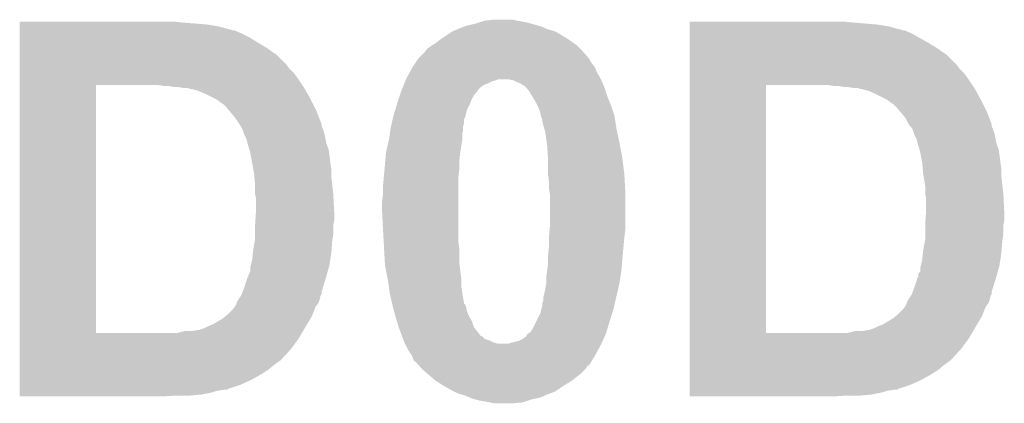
# Model space of a CAD drawing. Extents: x -4 to 126, y -8 to 66.
# Tile 230 of 256: x 100.927 to 103.487, y 50.249 to 51.247. Entities that reach past the tile are written whole.
import ezdxf

# ---------------------------------------------------------------- set-up
doc = ezdxf.new("R2010")
doc.units = 0
doc.layers.add('CLICKER_2_FOR_TMPM4L4A_V104_GTO', color=11, linetype='CONTINUOUS')

msp = doc.modelspace()

# ---------------------------------------------------------------- linework, layer by layer
at = {"layer": 'CLICKER_2_FOR_TMPM4L4A_V104_GTO'}
for points in [[(100.92692, 51.23942), (100.926922, 51.24196), (101.35362, 51.23942), (101.32822, 51.24196)], [(100.92692, 51.23434), (100.92692, 51.23942), (101.41458, 51.23434), (101.35362, 51.23942)], [(100.92692, 51.22926), (100.92692, 51.23434), (101.445062, 51.22926), (101.41458, 51.23434)], [(102.090222, 51.2318), (102.11308, 51.236882), (102.274372, 51.2318), (102.256584, 51.236882)], [(102.11308, 51.236882), (102.120696, 51.23942), (102.256584, 51.236882), (102.2477, 51.23942)], [(102.120696, 51.23942), (102.128318, 51.24196), (102.2477, 51.23942), (102.235, 51.24196)], [(102.128318, 51.24196), (102.135942, 51.2445), (102.235, 51.24196), (102.21976, 51.2445)], [(102.135942, 51.2445), (102.158802, 51.24704), (102.21976, 51.2445), (102.209598, 51.24704)], [(102.66936, 51.23942), (102.669362, 51.24196), (103.09606, 51.23942), (103.07066, 51.24196)], [(102.66936, 51.23434), (102.66936, 51.23942), (103.15702, 51.23434), (103.09606, 51.23942)], [(102.66936, 51.22926), (102.66936, 51.23434), (103.187502, 51.22926), (103.15702, 51.23434)], [(100.92692, 51.22164), (100.92692, 51.22926), (101.473002, 51.22164), (101.445062, 51.22926)], [(100.92692, 51.221638), (100.92692, 51.22164), (101.475544, 51.221638), (101.473002, 51.22164)], [(100.92692, 51.2191), (100.92692, 51.221638), (101.480624, 51.2191), (101.475544, 51.221638)], [(100.92692, 51.219098), (100.92692, 51.2191), (101.485704, 51.219098), (101.480624, 51.2191)], [(100.92692, 51.21148), (100.92692, 51.219098), (101.50348, 51.21148), (101.485704, 51.219098)], [(100.92692, 51.20132), (100.92692, 51.21148), (101.523798, 51.20132), (101.50348, 51.21148)], [(102.02164, 51.19624), (102.03688, 51.2064), (102.352856, 51.19624), (102.3366, 51.2064)], [(102.03688, 51.2064), (102.05212, 51.21656), (102.3366, 51.2064), (102.318822, 51.21656)], [(102.05212, 51.21656), (102.063968, 51.221638), (102.318822, 51.21656), (102.30104, 51.221638)], [(102.063968, 51.221638), (102.0699, 51.22418), (102.30104, 51.221638), (102.295112, 51.22418)], [(102.0699, 51.22418), (102.083448, 51.22926), (102.295112, 51.22418), (102.283262, 51.22926)], [(102.083448, 51.22926), (102.090222, 51.2318), (102.283262, 51.22926), (102.274372, 51.2318)], [(102.66936, 51.22164), (102.66936, 51.22926), (103.215442, 51.22164), (103.187502, 51.22926)], [(102.66936, 51.221638), (102.66936, 51.22164), (103.217984, 51.221638), (103.215442, 51.22164)], [(102.66936, 51.2191), (102.66936, 51.221638), (103.223064, 51.2191), (103.217984, 51.221638)], [(102.66936, 51.219098), (102.66936, 51.2191), (103.228144, 51.219098), (103.223064, 51.2191)], [(102.66936, 51.21148), (102.66936, 51.219098), (103.245922, 51.21148), (103.228144, 51.219098)], [(102.66936, 51.20132), (102.66936, 51.21148), (103.2637, 51.20132), (103.245922, 51.21148)], [(100.92692, 51.18862), (100.92692, 51.20132), (101.54412, 51.18862), (101.523798, 51.20132)], [(100.92692, 51.173382), (100.92692, 51.18862), (101.56952, 51.173382), (101.54412, 51.18862)], [(101.996242, 51.178462), (102.000468, 51.180998), (102.377238, 51.178462), (102.374702, 51.180998)], [(102.000468, 51.180998), (102.00894, 51.18608), (102.374702, 51.180998), (102.367588, 51.18608)], [(102.00894, 51.18608), (102.018464, 51.1937), (102.367588, 51.18608), (102.356918, 51.1937)], [(102.018464, 51.1937), (102.02164, 51.19624), (102.356918, 51.1937), (102.352856, 51.19624)], [(102.66936, 51.18862), (102.66936, 51.20132), (103.28656, 51.18862), (103.2637, 51.20132)], [(102.66936, 51.173382), (102.66936, 51.18862), (103.31196, 51.173382), (103.28656, 51.18862)], [(100.926918, 51.13274), (100.92692, 51.155598), (101.617786, 51.13274), (101.594922, 51.155598)], [(100.92692, 51.155598), (100.92692, 51.173382), (101.594922, 51.155598), (101.56952, 51.173382)], [(101.963222, 51.145442), (101.97846, 51.160682), (102.407718, 51.145442), (102.394384, 51.160682)], [(101.97846, 51.160682), (101.982268, 51.16576), (102.394384, 51.160682), (102.38994, 51.16576)], [(101.982268, 51.16576), (101.986082, 51.170842), (102.38994, 51.16576), (102.384858, 51.170842)], [(101.986082, 51.170842), (101.996242, 51.178462), (102.384858, 51.170842), (102.377238, 51.178462)], [(102.669358, 51.13274), (102.66936, 51.155598), (103.360226, 51.13274), (103.337362, 51.155598)], [(102.66936, 51.155598), (102.66936, 51.173382), (103.337362, 51.155598), (103.31196, 51.173382)], [(100.926918, 51.132718), (100.926918, 51.13274), (101.62032, 51.132718), (101.617786, 51.13274)], [(100.926918, 51.130194), (100.926918, 51.132718), (101.620324, 51.130194), (101.62032, 51.132718)], [(100.926918, 51.12004), (100.926918, 51.130194), (101.627942, 51.12004), (101.620324, 51.130194)], [(101.94798, 51.12258), (101.954752, 51.13274), (102.42296, 51.12258), (102.41534, 51.13274)], [(101.954752, 51.13274), (101.959832, 51.140358), (102.41534, 51.13274), (102.410262, 51.140358)], [(101.959832, 51.140358), (101.963216, 51.145436), (102.410262, 51.140358), (102.407722, 51.145436)], [(101.963216, 51.145436), (101.963222, 51.145442), (102.407722, 51.145436), (102.407718, 51.145442)], [(102.669358, 51.132718), (102.669358, 51.13274), (103.36276, 51.132718), (103.360226, 51.13274)], [(102.669358, 51.130194), (102.669358, 51.132718), (103.362764, 51.130194), (103.36276, 51.132718)], [(102.669358, 51.12004), (102.669358, 51.130194), (103.370382, 51.12004), (103.362764, 51.130194)], [(100.926918, 51.10734), (100.926918, 51.12004), (101.64064, 51.10734), (101.627942, 51.12004)], [(100.926918, 51.08956), (100.926918, 51.10734), (101.65334, 51.08956), (101.64064, 51.10734)], [(101.93274, 51.094642), (101.94105, 51.109878), (102.436748, 51.094642), (102.42804, 51.109878)], [(101.94105, 51.109878), (101.94798, 51.12258), (102.42804, 51.109878), (102.42296, 51.12258)], [(102.669358, 51.10734), (102.669358, 51.12004), (103.38308, 51.10734), (103.370382, 51.12004)], [(102.669358, 51.08956), (102.669358, 51.10734), (103.39578, 51.08956), (103.38308, 51.10734)], [(100.926918, 51.07686), (100.926918, 51.08956), (101.661808, 51.07686), (101.65334, 51.08956)], [(101.92533, 51.07686), (101.927448, 51.08194), (102.1334, 51.07686), (102.1461, 51.08194)], [(101.927448, 51.08194), (101.929564, 51.087022), (102.1461, 51.08194), (102.156262, 51.087022)], [(101.929564, 51.087022), (101.930622, 51.08956), (102.156262, 51.087022), (102.166422, 51.08956)], [(101.930622, 51.08956), (101.93168, 51.0921), (102.166422, 51.08956), (102.171504, 51.0921)], [(101.93168, 51.0921), (101.93274, 51.094642), (102.4382, 51.0921), (102.436748, 51.094642)], [(102.209602, 51.089558), (102.196902, 51.0921), (102.43929, 51.089558), (102.4382, 51.0921)], [(102.219762, 51.08448), (102.209602, 51.089558), (102.441466, 51.08448), (102.43929, 51.089558)], [(102.227384, 51.081938), (102.219762, 51.08448), (102.442556, 51.081938), (102.441466, 51.08448)], [(102.235002, 51.07686), (102.227384, 51.081938), (102.444732, 51.07686), (102.442556, 51.081938)], [(102.669358, 51.07686), (102.669358, 51.08956), (103.404248, 51.07686), (103.39578, 51.08956)], [(100.926902, 50.431722), (100.926918, 51.07684), (101.12502, 50.431722), (101.125022, 51.07684)], [(100.926918, 51.07684), (100.926918, 51.07686), (101.125022, 51.07684), (101.25456, 51.07686)], [(101.302822, 51.07432), (101.287582, 51.07686), (101.6635, 51.07432), (101.661808, 51.07686)], [(101.328222, 51.07178), (101.315522, 51.07432), (101.665194, 51.07178), (101.6635, 51.07432)], [(101.353622, 51.06924), (101.338382, 51.07178), (101.666888, 51.06924), (101.665194, 51.07178)], [(101.363782, 51.069238), (101.353622, 51.06924), (101.666888, 51.069238), (101.666888, 51.06924)], [(101.371398, 51.066702), (101.363782, 51.069238), (101.668578, 51.066702), (101.666888, 51.069238)], [(101.371404, 51.0667), (101.371398, 51.066702), (101.66858, 51.0667), (101.668578, 51.066702)], [(101.391722, 51.06162), (101.373944, 51.0667), (101.671352, 51.06162), (101.66858, 51.0667)], [(101.4095, 51.054), (101.391722, 51.06162), (101.675508, 51.054), (101.671352, 51.06162)], [(101.439978, 51.03876), (101.4095, 51.054), (101.68382, 51.03876), (101.675508, 51.054)], [(101.91242, 51.041302), (101.916654, 51.054002), (102.10292, 51.041302), (102.110542, 51.054002)], [(101.916654, 51.054002), (101.918346, 51.05908), (102.110542, 51.054002), (102.11562, 51.05908)], [(101.918346, 51.05908), (101.92004, 51.064158), (102.11562, 51.05908), (102.119004, 51.064158)], [(101.92004, 51.064158), (101.921098, 51.066702), (102.119004, 51.064158), (102.120702, 51.066702)], [(101.921098, 51.066702), (101.922156, 51.06924), (102.120702, 51.066702), (102.123242, 51.06924)], [(101.922156, 51.06924), (101.92533, 51.07686), (102.123242, 51.06924), (102.1334, 51.07686)], [(102.240078, 51.07432), (102.235002, 51.07686), (102.44582, 51.07432), (102.444732, 51.07686)], [(102.24008, 51.074318), (102.240078, 51.07432), (102.445822, 51.074318), (102.44582, 51.07432)], [(102.24516, 51.069238), (102.24008, 51.074318), (102.447514, 51.069238), (102.445822, 51.074318)], [(102.252782, 51.059078), (102.24516, 51.069238), (102.450902, 51.059078), (102.447514, 51.069238)], [(102.257354, 51.05146), (102.252782, 51.059078), (102.45344, 51.05146), (102.450902, 51.059078)], [(102.669342, 50.431722), (102.669358, 51.07684), (102.86746, 50.431722), (102.867462, 51.07684)], [(102.669358, 51.07684), (102.669358, 51.07686), (102.867462, 51.07684), (102.99446, 51.07686)], [(103.045262, 51.07432), (103.030022, 51.07686), (103.40594, 51.07432), (103.404248, 51.07686)], [(103.070662, 51.07178), (103.057962, 51.07432), (103.407634, 51.07178), (103.40594, 51.07432)], [(103.096062, 51.06924), (103.080822, 51.07178), (103.409328, 51.06924), (103.407634, 51.07178)], [(103.106222, 51.069238), (103.096062, 51.06924), (103.409328, 51.069238), (103.409328, 51.06924)], [(103.113838, 51.066702), (103.106222, 51.069238), (103.411018, 51.066702), (103.409328, 51.069238)], [(103.113844, 51.0667), (103.113838, 51.066702), (103.41102, 51.0667), (103.411018, 51.066702)], [(103.134162, 51.06162), (103.116384, 51.0667), (103.413792, 51.06162), (103.41102, 51.0667)], [(103.15194, 51.054), (103.134162, 51.06162), (103.417948, 51.054), (103.413792, 51.06162)], [(103.182418, 51.03876), (103.15194, 51.054), (103.42626, 51.03876), (103.417948, 51.054)], [(101.43998, 51.038758), (101.439978, 51.03876), (101.683822, 51.038758), (101.68382, 51.03876)], [(101.45014, 51.03114), (101.43998, 51.038758), (101.68763, 51.03114), (101.683822, 51.038758)], [(101.457762, 51.026058), (101.45014, 51.03114), (101.690172, 51.026058), (101.68763, 51.03114)], [(101.903628, 51.013362), (101.908316, 51.0286), (102.09022, 51.013362), (102.09784, 51.0286)], [(101.908316, 51.0286), (101.90988, 51.03368), (102.09784, 51.0286), (102.09987, 51.03368)], [(101.90988, 51.03368), (101.91242, 51.041302), (102.09987, 51.03368), (102.10292, 51.041302)], [(102.26802, 51.03368), (102.257354, 51.05146), (102.460554, 51.03368), (102.45344, 51.05146)], [(102.27183, 51.026062), (102.26802, 51.03368), (102.4636, 51.026062), (102.460554, 51.03368)], [(103.18242, 51.038758), (103.182418, 51.03876), (103.426262, 51.038758), (103.42626, 51.03876)], [(103.19258, 51.03114), (103.18242, 51.038758), (103.43007, 51.03114), (103.426262, 51.038758)], [(103.200202, 51.026058), (103.19258, 51.03114), (103.432612, 51.026058), (103.43007, 51.03114)], [(101.46284, 51.02098), (101.457762, 51.026058), (101.69271, 51.02098), (101.690172, 51.026058)], [(101.473424, 51.00828), (101.46284, 51.02098), (101.69906, 51.00828), (101.69271, 51.02098)], [(101.48824, 50.9905), (101.473424, 51.00828), (101.705898, 50.9905), (101.69906, 51.00828)], [(101.89972, 51.000658), (101.903628, 51.013362), (102.087044, 51.000658), (102.09022, 51.013362)], [(102.27564, 51.01844), (102.27183, 51.026062), (102.466142, 51.01844), (102.4636, 51.026062)], [(102.28072, 51.005738), (102.27564, 51.01844), (102.470376, 51.005738), (102.466142, 51.01844)], [(102.282754, 50.99558), (102.28072, 51.005738), (102.47376, 50.99558), (102.470376, 51.005738)], [(103.20528, 51.02098), (103.200202, 51.026058), (103.43515, 51.02098), (103.432612, 51.026058)], [(103.215864, 51.00828), (103.20528, 51.02098), (103.4415, 51.00828), (103.43515, 51.02098)], [(103.230682, 50.990496), (103.215864, 51.00828), (103.44834, 50.990496), (103.4415, 51.00828)], [(101.4984, 50.975262), (101.48824, 50.9905), (101.711758, 50.975262), (101.705898, 50.9905)], [(101.892686, 50.970182), (101.894444, 50.977804), (102.080062, 50.970182), (102.0826, 50.977804)], [(101.894444, 50.977804), (101.897374, 50.9905), (102.0826, 50.977804), (102.082622, 50.9905)], [(101.897374, 50.9905), (101.89738, 50.990522), (102.082622, 50.9905), (102.08514, 50.990522)], [(101.89738, 50.990522), (101.897962, 50.993042), (102.08514, 50.990522), (102.08514, 50.993042)], [(101.897962, 50.993042), (101.89972, 51.000658), (102.08514, 50.993042), (102.087044, 51.000658)], [(102.283262, 50.993038), (102.282754, 50.99558), (102.474152, 50.993038), (102.47376, 50.99558)], [(102.2858, 50.987956), (102.283262, 50.993038), (102.474934, 50.987956), (102.474152, 50.993038)], [(102.2858, 50.982878), (102.2858, 50.987956), (102.475716, 50.982878), (102.474934, 50.987956)], [(102.28834, 50.97272), (102.2858, 50.982878), (102.477278, 50.97272), (102.475716, 50.982878)], [(103.2383, 50.97526), (103.230682, 50.990496), (103.4542, 50.97526), (103.44834, 50.990496)], [(101.498404, 50.975256), (101.4984, 50.975262), (101.71176, 50.975256), (101.711758, 50.975262)], [(101.501452, 50.970176), (101.498404, 50.975256), (101.711762, 50.970176), (101.71176, 50.975256)], [(101.504498, 50.965098), (101.501452, 50.970176), (101.7143, 50.965098), (101.711762, 50.970176)], [(101.50602, 50.96256), (101.504498, 50.965098), (101.715146, 50.96256), (101.7143, 50.965098)], [(101.510254, 50.949858), (101.50602, 50.96256), (101.71938, 50.949858), (101.715146, 50.96256)], [(101.889364, 50.949862), (101.890928, 50.960022), (102.07752, 50.949862), (102.08006, 50.960022)], [(101.890928, 50.960022), (101.8921, 50.96764), (102.08006, 50.960022), (102.08006, 50.96764)], [(101.8921, 50.96764), (101.892686, 50.970182), (102.08006, 50.96764), (102.080062, 50.970182)], [(102.291244, 50.96256), (102.28834, 50.97272), (102.47884, 50.96256), (102.477278, 50.97272)], [(102.29342, 50.954938), (102.291244, 50.96256), (102.480474, 50.954938), (102.47884, 50.96256)], [(102.297412, 50.927), (102.29342, 50.954938), (102.48646, 50.927), (102.480474, 50.954938)], [(103.238304, 50.975256), (103.2383, 50.97526), (103.4542, 50.975256), (103.4542, 50.97526)], [(103.242368, 50.970176), (103.238304, 50.975256), (103.454202, 50.970176), (103.4542, 50.975256)], [(103.24643, 50.965098), (103.242368, 50.970176), (103.45674, 50.965098), (103.454202, 50.970176)], [(103.24846, 50.962558), (103.24643, 50.965098), (103.457588, 50.962558), (103.45674, 50.965098)], [(103.252694, 50.949858), (103.24846, 50.962558), (103.46182, 50.949858), (103.457588, 50.962558)], [(101.5111, 50.94732), (101.510254, 50.949858), (101.719888, 50.94732), (101.71938, 50.949858)], [(101.51618, 50.937158), (101.5111, 50.94732), (101.721922, 50.937158), (101.719888, 50.94732)], [(101.51872, 50.929536), (101.51618, 50.937158), (101.723448, 50.929536), (101.721922, 50.937158)], [(101.51872, 50.926996), (101.51872, 50.929536), (101.723956, 50.926996), (101.723448, 50.929536)], [(101.519482, 50.924458), (101.51872, 50.926996), (101.724462, 50.924458), (101.723956, 50.926996)], [(101.882916, 50.91684), (101.88702, 50.93462), (102.07498, 50.91684), (102.077518, 50.93462)], [(101.88702, 50.934622), (101.889364, 50.949862), (102.07752, 50.934622), (102.07752, 50.949862)], [(101.88702, 50.93462), (101.88702, 50.934622), (102.077518, 50.93462), (102.07752, 50.934622)], [(102.2985, 50.91938), (102.297412, 50.927), (102.48789, 50.91938), (102.48646, 50.927)], [(103.25354, 50.94732), (103.252694, 50.949858), (103.462328, 50.94732), (103.46182, 50.949858)], [(103.25862, 50.937158), (103.25354, 50.94732), (103.464362, 50.937158), (103.462328, 50.94732)], [(103.26116, 50.929536), (103.25862, 50.937158), (103.465888, 50.929536), (103.464362, 50.937158)], [(103.26116, 50.926996), (103.26116, 50.929536), (103.466396, 50.926996), (103.465888, 50.929536)], [(103.261922, 50.924458), (103.26116, 50.926996), (103.466902, 50.924458), (103.466396, 50.926996)], [(101.523294, 50.911758), (101.519482, 50.924458), (101.72954, 50.911758), (101.724462, 50.924458)], [(101.52634, 50.9016), (101.523294, 50.911758), (101.731234, 50.9016), (101.72954, 50.911758)], [(101.527264, 50.89652), (101.52634, 50.9016), (101.73208, 50.89652), (101.731234, 50.9016)], [(101.877494, 50.87874), (101.8794, 50.9016), (102.0699, 50.87874), (102.07244, 50.9016)], [(101.8794, 50.9016), (101.882916, 50.91684), (102.07244, 50.9016), (102.07498, 50.91684)], [(102.300702, 50.88636), (102.2985, 50.91938), (102.49408, 50.88636), (102.48789, 50.91938)], [(103.265734, 50.911758), (103.261922, 50.924458), (103.47198, 50.911758), (103.466902, 50.924458)], [(103.26878, 50.9016), (103.265734, 50.911758), (103.473674, 50.9016), (103.47198, 50.911758)], [(103.269704, 50.89652), (103.26878, 50.9016), (103.47452, 50.89652), (103.473674, 50.9016)], [(101.53096, 50.8762), (101.527264, 50.89652), (101.73462, 50.8762), (101.73208, 50.89652)], [(101.534192, 50.858418), (101.53096, 50.8762), (101.73716, 50.858418), (101.73462, 50.8762)], [(101.87686, 50.87112), (101.877494, 50.87874), (102.0699, 50.87112), (102.0699, 50.87874)], [(102.30104, 50.881282), (102.300702, 50.88636), (102.494716, 50.881282), (102.49408, 50.88636)], [(102.30104, 50.84572), (102.30104, 50.881282), (102.49916, 50.84572), (102.494716, 50.881282)], [(103.2734, 50.8762), (103.269704, 50.89652), (103.47706, 50.8762), (103.47452, 50.89652)], [(103.27386, 50.873662), (103.2734, 50.8762), (103.477424, 50.873662), (103.47706, 50.8762)], [(103.275246, 50.858418), (103.27386, 50.873662), (103.4796, 50.858418), (103.477424, 50.873662)], [(101.5365, 50.845722), (101.534192, 50.858418), (101.73716, 50.845722), (101.73716, 50.858418)], [(101.873396, 50.83302), (101.875704, 50.858418), (102.06736, 50.83302), (102.0699, 50.858418)], [(101.875704, 50.858418), (101.87686, 50.87112), (102.0699, 50.858418), (102.0699, 50.87112)], [(103.2764, 50.84572), (103.275246, 50.858418), (103.4796, 50.84572), (103.4796, 50.858418)], [(101.537136, 50.8381), (101.5365, 50.845722), (101.73716, 50.8381), (101.73716, 50.845722)], [(101.53904, 50.815242), (101.537136, 50.8381), (101.73985, 50.815242), (101.73716, 50.8381)], [(101.87178, 50.81524), (101.873396, 50.83302), (102.06736, 50.81524), (102.06736, 50.83302)], [(102.30104, 50.84064), (102.30104, 50.84572), (102.499428, 50.84064), (102.49916, 50.84572)], [(102.30358, 50.822858), (102.30104, 50.84064), (102.500364, 50.822858), (102.499428, 50.84064)], [(102.30358, 50.805078), (102.30358, 50.822858), (102.5013, 50.805078), (102.500364, 50.822858)], [(103.27767, 50.8381), (103.2764, 50.84572), (103.4796, 50.8381), (103.4796, 50.84572)], [(103.28148, 50.815238), (103.27767, 50.8381), (103.48229, 50.815238), (103.4796, 50.8381)], [(101.53904, 50.79492), (101.53904, 50.815242), (101.74224, 50.79492), (101.73985, 50.815242)], [(101.87178, 50.794922), (101.87178, 50.81524), (102.06736, 50.794922), (102.06736, 50.81524)], [(102.30485, 50.797462), (102.30358, 50.805078), (102.5017, 50.797462), (102.5013, 50.805078)], [(102.30612, 50.789838), (102.30485, 50.797462), (102.5017, 50.789838), (102.5017, 50.797462)], [(103.28148, 50.79492), (103.28148, 50.815238), (103.48468, 50.79492), (103.48229, 50.815238)], [(101.53904, 50.792378), (101.53904, 50.79492), (101.742368, 50.792378), (101.74224, 50.79492)], [(101.54158, 50.782218), (101.53904, 50.792378), (101.742876, 50.782218), (101.742368, 50.792378)], [(101.54158, 50.75174), (101.54158, 50.782218), (101.7444, 50.75174), (101.742876, 50.782218)], [(101.86924, 50.7746), (101.87178, 50.794922), (102.06736, 50.7746), (102.06736, 50.794922)], [(101.86924, 50.7492), (101.86924, 50.7746), (102.06736, 50.7492), (102.06736, 50.7746)], [(102.30612, 50.71618), (102.30612, 50.789838), (102.5017, 50.71618), (102.5017, 50.789838)], [(103.28148, 50.792378), (103.28148, 50.79492), (103.484808, 50.792378), (103.48468, 50.79492)], [(103.28402, 50.782218), (103.28148, 50.792378), (103.485316, 50.782218), (103.484808, 50.792378)], [(103.28402, 50.75174), (103.28402, 50.782218), (103.48684, 50.75174), (103.485316, 50.782218)], [(101.54107, 50.74412), (101.54158, 50.75174), (101.74478, 50.74412), (101.7444, 50.75174)], [(101.87178, 50.6984), (101.86924, 50.7492), (102.06736, 50.6984), (102.06736, 50.7492)], [(103.28351, 50.74412), (103.28402, 50.75174), (103.48722, 50.74412), (103.48684, 50.75174)], [(101.53904, 50.713642), (101.539716, 50.723798), (101.74224, 50.713642), (101.74478, 50.723798)], [(101.539716, 50.723798), (101.54107, 50.74412), (101.74478, 50.723798), (101.74478, 50.74412)], [(103.28148, 50.713642), (103.282156, 50.723798), (103.48468, 50.713642), (103.48722, 50.723798)], [(103.282156, 50.723798), (103.28351, 50.74412), (103.48722, 50.723798), (103.48722, 50.74412)], [(101.53904, 50.713638), (101.53904, 50.713642), (101.74224, 50.713638), (101.74224, 50.713642)], [(101.53904, 50.688238), (101.53904, 50.713638), (101.74224, 50.688238), (101.74224, 50.713638)], [(101.873334, 50.670462), (101.87178, 50.6984), (102.06736, 50.670462), (102.06736, 50.6984)], [(102.30358, 50.685702), (102.304848, 50.70094), (102.499794, 50.685702), (102.5017, 50.70094)], [(102.304848, 50.70094), (102.30612, 50.71618), (102.5017, 50.70094), (102.5017, 50.71618)], [(103.28148, 50.713638), (103.28148, 50.713642), (103.48468, 50.713638), (103.48468, 50.713642)], [(103.28148, 50.688238), (103.28148, 50.713638), (103.48468, 50.688238), (103.48468, 50.713638)], [(101.53396, 50.647602), (101.538578, 50.673002), (101.737746, 50.647602), (101.7397, 50.673002)], [(101.538578, 50.673002), (101.53904, 50.675538), (101.7397, 50.673002), (101.740122, 50.675538)], [(101.53904, 50.675538), (101.53904, 50.688238), (101.740122, 50.675538), (101.74224, 50.688238)], [(101.87432, 50.65268), (101.873334, 50.670462), (102.0699, 50.65268), (102.06736, 50.670462)], [(102.30358, 50.68062), (102.30358, 50.685702), (102.49916, 50.68062), (102.499794, 50.685702)], [(102.30358, 50.6603), (102.30358, 50.68062), (102.497312, 50.6603), (102.49916, 50.68062)], [(103.2764, 50.647602), (103.281018, 50.673002), (103.480186, 50.647602), (103.48214, 50.673002)], [(103.281018, 50.673002), (103.28148, 50.675538), (103.48214, 50.673002), (103.482562, 50.675538)], [(103.28148, 50.675538), (103.28148, 50.688238), (103.482562, 50.675538), (103.48468, 50.688238)], [(101.533196, 50.63998), (101.53396, 50.647602), (101.73716, 50.63998), (101.737746, 50.647602)], [(101.876438, 50.614582), (101.87432, 50.65268), (102.0699, 50.614582), (102.0699, 50.65268)], [(102.30104, 50.634902), (102.30358, 50.6603), (102.495002, 50.634902), (102.497312, 50.6603)], [(103.275636, 50.63998), (103.2764, 50.647602), (103.4796, 50.63998), (103.480186, 50.647602)], [(101.527608, 50.606958), (101.53142, 50.6222), (101.73208, 50.606958), (101.734424, 50.6222)], [(101.53142, 50.6222), (101.533196, 50.63998), (101.734424, 50.6222), (101.73716, 50.63998)], [(102.30104, 50.62474), (102.30104, 50.634902), (102.49408, 50.62474), (102.495002, 50.634902)], [(102.30104, 50.61458), (102.30104, 50.62474), (102.493232, 50.61458), (102.49408, 50.62474)], [(103.270048, 50.606958), (103.27386, 50.6222), (103.47452, 50.606958), (103.476864, 50.6222)], [(103.27386, 50.6222), (103.275636, 50.63998), (103.476864, 50.6222), (103.4796, 50.63998)], [(101.526338, 50.591716), (101.52634, 50.601878), (101.727724, 50.591716), (101.730628, 50.601878)], [(101.52634, 50.601878), (101.527608, 50.606958), (101.730628, 50.601878), (101.73208, 50.606958)], [(101.87686, 50.60696), (101.876438, 50.614582), (102.070854, 50.60696), (102.0699, 50.614582)], [(101.883464, 50.57394), (101.87686, 50.60696), (102.07498, 50.57394), (102.070854, 50.60696)], [(102.29596, 50.576478), (102.2985, 50.59426), (102.488804, 50.576478), (102.49154, 50.59426)], [(102.2985, 50.59426), (102.30104, 50.61458), (102.49154, 50.59426), (102.493232, 50.61458)], [(103.268774, 50.591714), (103.26878, 50.601878), (103.470164, 50.591714), (103.473068, 50.601878)], [(103.26878, 50.601878), (103.270048, 50.606958), (103.473068, 50.601878), (103.47452, 50.606958)], [(101.5111, 50.55108), (101.517872, 50.5714), (101.715668, 50.55108), (101.72192, 50.5714)], [(101.517872, 50.5714), (101.518718, 50.573938), (101.72192, 50.5714), (101.722644, 50.573938)], [(101.518718, 50.573938), (101.51872, 50.576458), (101.722644, 50.573938), (101.723364, 50.576458)], [(101.51872, 50.576458), (101.521238, 50.57648), (101.723364, 50.576458), (101.72337, 50.57648)], [(101.521238, 50.57648), (101.52126, 50.581556), (101.72337, 50.57648), (101.72482, 50.581556)], [(101.52126, 50.581556), (101.526338, 50.591716), (101.72482, 50.581556), (101.727724, 50.591716)], [(101.88448, 50.568858), (101.883464, 50.57394), (102.07498, 50.568858), (102.07498, 50.57394)], [(101.886294, 50.556162), (101.88448, 50.568858), (102.07498, 50.556162), (102.07498, 50.568858)], [(102.29596, 50.56124), (102.29596, 50.576478), (102.48646, 50.56124), (102.488804, 50.576478)], [(103.25354, 50.55108), (103.260312, 50.5714), (103.458108, 50.55108), (103.46436, 50.5714)], [(103.260312, 50.5714), (103.261158, 50.573938), (103.46436, 50.5714), (103.465084, 50.573938)], [(103.261158, 50.573938), (103.26116, 50.576458), (103.465084, 50.573938), (103.465804, 50.576458)], [(103.26116, 50.576458), (103.263678, 50.57648), (103.465804, 50.576458), (103.46581, 50.57648)], [(103.263678, 50.57648), (103.2637, 50.586634), (103.46581, 50.57648), (103.468712, 50.586634)], [(103.2637, 50.586634), (103.268774, 50.591714), (103.468712, 50.586634), (103.470164, 50.591714)], [(101.506334, 50.538376), (101.5111, 50.55108), (101.71176, 50.538376), (101.715668, 50.55108)], [(101.888836, 50.53838), (101.886294, 50.556162), (102.07752, 50.53838), (102.07498, 50.556162)], [(102.290878, 50.5333), (102.29596, 50.558698), (102.480012, 50.5333), (102.485872, 50.558698)], [(102.29596, 50.558698), (102.29596, 50.56124), (102.485872, 50.558698), (102.48646, 50.56124)], [(103.248774, 50.538376), (103.25354, 50.55108), (103.4542, 50.538376), (103.458108, 50.55108)], [(101.491286, 50.510438), (101.49332, 50.51552), (101.704138, 50.510438), (101.705832, 50.51552)], [(101.49332, 50.51552), (101.495014, 50.518062), (101.705832, 50.51552), (101.70668, 50.518062)], [(101.495014, 50.518062), (101.501784, 50.528218), (101.70668, 50.518062), (101.709218, 50.528218)], [(101.501784, 50.528218), (101.503478, 50.530758), (101.709218, 50.528218), (101.710488, 50.530758)], [(101.503478, 50.530758), (101.504428, 50.533296), (101.710488, 50.530758), (101.711758, 50.533296)], [(101.504428, 50.533296), (101.506334, 50.538376), (101.711758, 50.533296), (101.71176, 50.538376)], [(101.88956, 50.5333), (101.888836, 50.53838), (102.078368, 50.5333), (102.07752, 50.53838)], [(101.895422, 50.507904), (101.88956, 50.5333), (102.082598, 50.507904), (102.078368, 50.5333)], [(102.2858, 50.510436), (102.288338, 50.515516), (102.474734, 50.510436), (102.475906, 50.515516)], [(102.288338, 50.515516), (102.28834, 50.525676), (102.475906, 50.515516), (102.478252, 50.525676)], [(102.28834, 50.525676), (102.290878, 50.5333), (102.478252, 50.525676), (102.480012, 50.5333)], [(103.233726, 50.510438), (103.23576, 50.51552), (103.446578, 50.510438), (103.448272, 50.51552)], [(103.23576, 50.51552), (103.237454, 50.518062), (103.448272, 50.51552), (103.44912, 50.518062)], [(103.237454, 50.518062), (103.244224, 50.528218), (103.44912, 50.518062), (103.451658, 50.528218)], [(103.244224, 50.528218), (103.245918, 50.530758), (103.451658, 50.528218), (103.452928, 50.530758)], [(103.245918, 50.530758), (103.246868, 50.533296), (103.452928, 50.530758), (103.454198, 50.533296)], [(103.246868, 50.533296), (103.248774, 50.538376), (103.454198, 50.533296), (103.4542, 50.538376)], [(101.467918, 50.479958), (101.480618, 50.49266), (101.68839, 50.479958), (101.693472, 50.49266)], [(101.480618, 50.49266), (101.486334, 50.50028), (101.693472, 50.49266), (101.69652, 50.50028)], [(101.486334, 50.50028), (101.488238, 50.502818), (101.69652, 50.50028), (101.698422, 50.502818)], [(101.488238, 50.502818), (101.491286, 50.510438), (101.698422, 50.502818), (101.704138, 50.510438)], [(101.896008, 50.50536), (101.895422, 50.507904), (102.085138, 50.50536), (102.082598, 50.507904)], [(101.89718, 50.500282), (101.896008, 50.50536), (102.087678, 50.500282), (102.085138, 50.50536)], [(101.89718, 50.50028), (101.89718, 50.500282), (102.08768, 50.50028), (102.087678, 50.500282)], [(101.900644, 50.487582), (101.89718, 50.50028), (102.09022, 50.487582), (102.08768, 50.50028)], [(102.28072, 50.482498), (102.283896, 50.495202), (102.46731, 50.482498), (102.47122, 50.495202)], [(102.283896, 50.495202), (102.2858, 50.502818), (102.47122, 50.495202), (102.472976, 50.502818)], [(102.2858, 50.502818), (102.2858, 50.510436), (102.472976, 50.502818), (102.474734, 50.510436)], [(103.210358, 50.479958), (103.223058, 50.49266), (103.43083, 50.479958), (103.435912, 50.49266)], [(103.223058, 50.49266), (103.228774, 50.50028), (103.435912, 50.49266), (103.43896, 50.50028)], [(103.228774, 50.50028), (103.230678, 50.502818), (103.43896, 50.50028), (103.440862, 50.502818)], [(103.230678, 50.502818), (103.233726, 50.510438), (103.440862, 50.502818), (103.446578, 50.510438)], [(101.429822, 50.45456), (101.455218, 50.469798), (101.674168, 50.45456), (101.68331, 50.469798)], [(101.455218, 50.469798), (101.461568, 50.474878), (101.68331, 50.469798), (101.68636, 50.474878)], [(101.461568, 50.474878), (101.467918, 50.479958), (101.68636, 50.474878), (101.68839, 50.479958)], [(101.904108, 50.474878), (101.900644, 50.487582), (102.0953, 50.474878), (102.09022, 50.487582)], [(101.9048, 50.47234), (101.904108, 50.474878), (102.096824, 50.47234), (102.0953, 50.474878)], [(101.907848, 50.462182), (101.9048, 50.47234), (102.10292, 50.462182), (102.096824, 50.47234)], [(102.260398, 50.441858), (102.28072, 50.482498), (102.454806, 50.441858), (102.46731, 50.482498)], [(103.172262, 50.45456), (103.197658, 50.469798), (103.416608, 50.45456), (103.42575, 50.469798)], [(103.197658, 50.469798), (103.204008, 50.474878), (103.42575, 50.469798), (103.4288, 50.474878)], [(103.204008, 50.474878), (103.210358, 50.479958), (103.4288, 50.474878), (103.43083, 50.479958)], [(101.373938, 50.43678), (101.389178, 50.43932), (101.663712, 50.43678), (101.665192, 50.43932)], [(101.391716, 50.43932), (101.406958, 50.4444), (101.665192, 50.43932), (101.668156, 50.4444)], [(101.406958, 50.4444), (101.41712, 50.44948), (101.668156, 50.4444), (101.67112, 50.44948)], [(101.41712, 50.44948), (101.429822, 50.45456), (101.67112, 50.44948), (101.674168, 50.45456)], [(101.91242, 50.446942), (101.907848, 50.462182), (102.108, 50.446942), (102.10292, 50.462182)], [(101.91242, 50.446938), (101.91242, 50.446942), (102.108004, 50.446938), (102.108, 50.446942)], [(101.917182, 50.43424), (101.91242, 50.446938), (102.11816, 50.43424), (102.108004, 50.446938)], [(102.255318, 50.434238), (102.260398, 50.441858), (102.452462, 50.434238), (102.454806, 50.441858)], [(103.116378, 50.43678), (103.131618, 50.43932), (103.406152, 50.43678), (103.407632, 50.43932)], [(103.134156, 50.43932), (103.149398, 50.4444), (103.407632, 50.43932), (103.410596, 50.4444)], [(103.149398, 50.4444), (103.15956, 50.44948), (103.410596, 50.4444), (103.41356, 50.44948)], [(103.15956, 50.44948), (103.172262, 50.45456), (103.41356, 50.44948), (103.416608, 50.45456)], [(100.926902, 50.4317), (100.926902, 50.431722), (101.335838, 50.4317), (101.12502, 50.431722)], [(100.926902, 50.418998), (100.926902, 50.4317), (101.65334, 50.418998), (101.660748, 50.4317)], [(100.926902, 50.391058), (100.926902, 50.418998), (101.633018, 50.391058), (101.65334, 50.418998)], [(101.335838, 50.4317), (101.356158, 50.43678), (101.660748, 50.4317), (101.663712, 50.43678)], [(101.92099, 50.424088), (101.917182, 50.43424), (102.125776, 50.424088), (102.11816, 50.43424)], [(101.920994, 50.42408), (101.92099, 50.424088), (102.128314, 50.42408), (102.125776, 50.424088)], [(101.92385, 50.416464), (101.920994, 50.42408), (102.135938, 50.416464), (102.128314, 50.42408)], [(101.925756, 50.41138), (101.92385, 50.416464), (102.151178, 50.41138), (102.135938, 50.416464)], [(102.224838, 50.411378), (102.234998, 50.41646), (102.442816, 50.411378), (102.445126, 50.41646)], [(102.234998, 50.41646), (102.245152, 50.424076), (102.445126, 50.41646), (102.448588, 50.424076)], [(102.245152, 50.424076), (102.24516, 50.426614), (102.448588, 50.424076), (102.449742, 50.426614)], [(102.24516, 50.426614), (102.247698, 50.429158), (102.449742, 50.426614), (102.450898, 50.429158)], [(102.247698, 50.429158), (102.2477, 50.42916), (102.450898, 50.429158), (102.4509, 50.42916)], [(102.2477, 50.42916), (102.255318, 50.434238), (102.4509, 50.42916), (102.452462, 50.434238)], [(102.669342, 50.4317), (102.669342, 50.431722), (103.078278, 50.4317), (102.86746, 50.431722)], [(102.669342, 50.418998), (102.669342, 50.4317), (103.39578, 50.418998), (103.403188, 50.4317)], [(102.669342, 50.391058), (102.669342, 50.418998), (103.375458, 50.391058), (103.39578, 50.418998)], [(103.078278, 50.4317), (103.098598, 50.43678), (103.403188, 50.4317), (103.406152, 50.43678)], [(100.926902, 50.36312), (100.926902, 50.391058), (101.60762, 50.36312), (101.633018, 50.391058)], [(101.92766, 50.4063), (101.925756, 50.41138), (102.161338, 50.4063), (102.151178, 50.41138)], [(101.92893, 50.40376), (101.92766, 50.4063), (102.171498, 50.40376), (102.161338, 50.4063)], [(101.9302, 50.40122), (101.92893, 50.40376), (102.4382, 50.40122), (102.439354, 50.40376)], [(101.93528, 50.39106), (101.9302, 50.40122), (102.432658, 50.39106), (102.4382, 50.40122)], [(101.9429, 50.378358), (101.93528, 50.39106), (102.425728, 50.378358), (102.432658, 50.39106)], [(102.196896, 50.40376), (102.204522, 50.4063), (102.439354, 50.40376), (102.440508, 50.4063)], [(102.204522, 50.4063), (102.224838, 50.411378), (102.440508, 50.4063), (102.442816, 50.411378)], [(102.669342, 50.36312), (102.669342, 50.391058), (103.35006, 50.36312), (103.375458, 50.391058)], [(100.926902, 50.36058), (100.926902, 50.36312), (101.60508, 50.36058), (101.60762, 50.36312)], [(101.946288, 50.37328), (101.9429, 50.378358), (102.42296, 50.37328), (102.425728, 50.378358)], [(101.947978, 50.370744), (101.946288, 50.37328), (102.421436, 50.370744), (102.42296, 50.37328)], [(101.95052, 50.363122), (101.947978, 50.370744), (102.41686, 50.363122), (102.421436, 50.370744)], [(101.953054, 50.358054), (101.95052, 50.363122), (102.413816, 50.358054), (102.41686, 50.363122)], [(102.669342, 50.36058), (102.669342, 50.36312), (103.34752, 50.36058), (103.35006, 50.36312)], [(100.9269, 50.34788), (100.926902, 50.3555), (101.5873, 50.34788), (101.59746, 50.3555)], [(100.9269, 50.33518), (100.9269, 50.34788), (101.572058, 50.33518), (101.5873, 50.34788)], [(100.926902, 50.3555), (100.926902, 50.36058), (101.59746, 50.3555), (101.60508, 50.36058)], [(101.955592, 50.35804), (101.953054, 50.358054), (102.413808, 50.35804), (102.413816, 50.358054)], [(101.964486, 50.34788), (101.955592, 50.35804), (102.407708, 50.34788), (102.413808, 50.35804)], [(101.964492, 50.347874), (101.964486, 50.34788), (102.405174, 50.347874), (102.407708, 50.34788)], [(101.96671, 50.34534), (101.964492, 50.347874), (102.40264, 50.34534), (102.405174, 50.347874)], [(101.973378, 50.33772), (101.96671, 50.34534), (102.397558, 50.33772), (102.40264, 50.34534)], [(101.973382, 50.337718), (101.973378, 50.33772), (102.397558, 50.337718), (102.397558, 50.33772)], [(101.988196, 50.32502), (101.973382, 50.337718), (102.384858, 50.32502), (102.397558, 50.337718)], [(102.66934, 50.34788), (102.669342, 50.3555), (103.32974, 50.34788), (103.3399, 50.3555)], [(102.66934, 50.33518), (102.66934, 50.34788), (103.314498, 50.33518), (103.32974, 50.34788)], [(102.669342, 50.3555), (102.669342, 50.36058), (103.3399, 50.3555), (103.34752, 50.36058)], [(100.9269, 50.322482), (100.9269, 50.33518), (101.55174, 50.322482), (101.572058, 50.33518)], [(100.9269, 50.30978), (100.9269, 50.322482), (101.52888, 50.30978), (101.55174, 50.322482)], [(101.997086, 50.3174), (101.988196, 50.32502), (102.3747, 50.3174), (102.384858, 50.32502)], [(102.008938, 50.30724), (101.997086, 50.3174), (102.362, 50.30724), (102.3747, 50.3174)], [(102.66934, 50.322482), (102.66934, 50.33518), (103.29418, 50.322482), (103.314498, 50.33518)], [(102.66934, 50.30978), (102.66934, 50.322482), (103.27132, 50.30978), (103.29418, 50.322482)], [(100.9269, 50.29708), (100.9269, 50.30978), (101.500938, 50.29708), (101.52888, 50.30978)], [(100.9269, 50.28692), (100.9269, 50.29708), (101.470456, 50.28692), (101.500938, 50.29708)], [(100.9269, 50.286898), (100.9269, 50.28692), (101.46792, 50.286898), (101.470456, 50.28692)], [(100.9269, 50.28438), (100.9269, 50.286898), (101.467898, 50.28438), (101.46792, 50.286898)], [(102.008942, 50.307238), (102.008938, 50.30724), (102.361998, 50.307238), (102.362, 50.30724)], [(102.021128, 50.299622), (102.008942, 50.307238), (102.3493, 50.299622), (102.361998, 50.307238)], [(102.02926, 50.29454), (102.021128, 50.299622), (102.341676, 50.29454), (102.3493, 50.299622)], [(102.047042, 50.28438), (102.02926, 50.29454), (102.326438, 50.28438), (102.341676, 50.29454)], [(102.66934, 50.29708), (102.66934, 50.30978), (103.243378, 50.29708), (103.27132, 50.30978)], [(102.66934, 50.28692), (102.66934, 50.29708), (103.212896, 50.28692), (103.243378, 50.29708)], [(102.66934, 50.286898), (102.66934, 50.28692), (103.21036, 50.286898), (103.212896, 50.28692)], [(102.66934, 50.28438), (102.66934, 50.286898), (103.210338, 50.28438), (103.21036, 50.286898)], [(100.9269, 50.28184), (100.9269, 50.28438), (101.442518, 50.28184), (101.4603, 50.28438)], [(100.9269, 50.27676), (100.9269, 50.28184), (101.424742, 50.27676), (101.442518, 50.28184)], [(100.9269, 50.27168), (100.9269, 50.27676), (101.39934, 50.27168), (101.424742, 50.27676)], [(100.9269, 50.26914), (100.9269, 50.27168), (101.371402, 50.26914), (101.39934, 50.27168)], [(100.9269, 50.266622), (100.9269, 50.26914), (101.29807, 50.266622), (101.33584, 50.26914)], [(101.297742, 50.2666), (100.9269, 50.266622), (101.297742, 50.2666), (101.29807, 50.266622)], [(102.057202, 50.2793), (102.047042, 50.28438), (102.31882, 50.2793), (102.326438, 50.28438)], [(102.06736, 50.27422), (102.057202, 50.2793), (102.305272, 50.27422), (102.31882, 50.2793)], [(102.076254, 50.27168), (102.06736, 50.27422), (102.2985, 50.27168), (102.305272, 50.27422)], [(102.08514, 50.269142), (102.076254, 50.27168), (102.292576, 50.269142), (102.2985, 50.27168)], [(102.096994, 50.26406), (102.08514, 50.269142), (102.280718, 50.26406), (102.292576, 50.269142)], [(102.102918, 50.26152), (102.096994, 50.26406), (102.269292, 50.26152), (102.280718, 50.26406)], [(102.111816, 50.258978), (102.102918, 50.26152), (102.25786, 50.258978), (102.269292, 50.26152)], [(102.66934, 50.28184), (102.66934, 50.28438), (103.184958, 50.28184), (103.20274, 50.28438)], [(102.66934, 50.27676), (102.66934, 50.28184), (103.167182, 50.27676), (103.184958, 50.28184)], [(102.66934, 50.27168), (102.66934, 50.27676), (103.14178, 50.27168), (103.167182, 50.27676)], [(102.66934, 50.26914), (102.66934, 50.27168), (103.113842, 50.26914), (103.14178, 50.27168)], [(102.66934, 50.266622), (102.66934, 50.26914), (103.04051, 50.266622), (103.07828, 50.26914)], [(103.040182, 50.2666), (102.66934, 50.266622), (103.040182, 50.2666), (103.04051, 50.266622)], [(102.120698, 50.25644), (102.111816, 50.258978), (102.250242, 50.25644), (102.25786, 50.258978)], [(102.13594, 50.2539), (102.120698, 50.25644), (102.24262, 50.2539), (102.250242, 50.25644)], [(102.14864, 50.25136), (102.13594, 50.2539), (102.234998, 50.25136), (102.24262, 50.2539)], [(102.161338, 50.24882), (102.14864, 50.25136), (102.209602, 50.24882), (102.234998, 50.25136)]]:
    msp.add_solid(points, dxfattribs=at)

doc.saveas('drawing.dxf')
